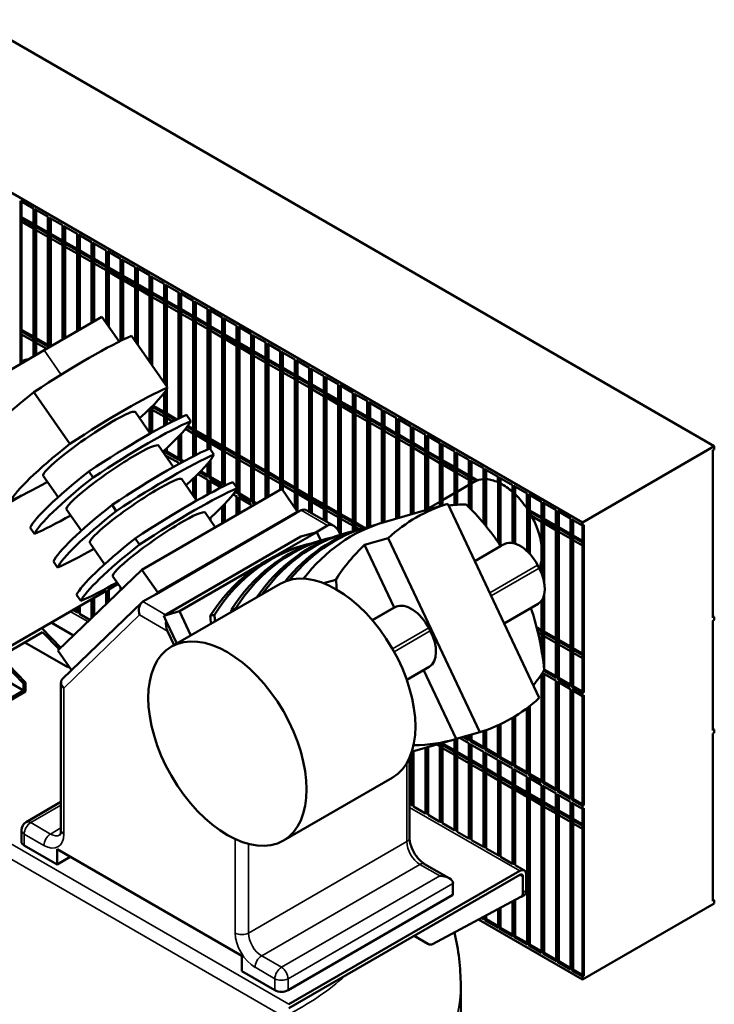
# Model space of a CAD drawing. Header units: inches. Extents: x 1 to 199, y 4 to 126.
# Tile 54 of 54: x 157 to 176, y 82 to 109. Entities that reach past the tile are written whole.
import ezdxf

# ---------------------------------------------------------------- set-up
doc = ezdxf.new("R2010")
doc.units = ezdxf.units.IN
doc.header["$LTSCALE"] = 5.882353
doc.header["$MEASUREMENT"] = 0
doc.layers.add('Visible (ANSI)', color=7, linetype='Continuous', lineweight=50)
doc.layers.add('Visible Narrow (ANSI)', color=7, linetype='Continuous', lineweight=35)

msp = doc.modelspace()

# ---------------------------------------------------------------- linework, layer by layer
at = {"layer": 'Visible (ANSI)'}
for p, q in [((155.806, 108.83), (175.605, 97.399)), ((172.072, 95.359), (152.273, 106.79)), ((157.011, 103.973), (157.365, 103.769)), ((157.011, 99.603), (157.011, 103.973)), ((157.046, 103.953), (157.046, 99.623)), ((157.362, 103.771), (157.362, 103.319)), ((157.365, 103.769), (157.365, 99.807)), ((157.4, 103.749), (157.754, 103.545)), ((157.4, 99.827), (157.4, 103.749)), ((157.435, 103.728), (157.435, 99.848)), ((157.046, 103.541), (157.362, 103.359)), ((157.362, 103.319), (157.046, 103.501)), ((157.751, 103.546), (157.751, 103.094)), ((157.754, 103.545), (157.754, 100.031)), ((157.789, 103.524), (158.142, 103.32)), ((157.789, 100.052), (157.789, 103.524)), ((157.824, 103.504), (157.824, 100.072)), ((157.046, 103.419), (157.362, 103.237)), ((157.362, 103.237), (157.362, 100.298)), ((157.435, 103.317), (157.751, 103.135)), ((157.751, 103.094), (157.435, 103.276)), ((157.435, 103.194), (157.751, 103.012)), ((158.14, 103.322), (158.14, 102.869)), ((158.142, 103.32), (158.142, 100.256)), ((158.178, 103.3), (158.531, 103.096)), ((158.178, 100.276), (158.178, 103.3)), ((158.213, 103.279), (158.213, 100.297)), ((157.751, 103.012), (157.751, 100.073)), ((157.824, 103.092), (158.14, 102.91)), ((158.14, 102.869), (157.824, 103.052)), ((157.824, 102.97), (158.14, 102.788)), ((158.529, 103.097), (158.529, 102.645)), ((158.531, 103.096), (158.531, 100.481)), ((158.567, 103.075), (158.92, 102.871)), ((158.567, 100.501), (158.567, 103.075)), ((158.602, 103.055), (158.602, 100.521)), ((158.14, 102.788), (158.14, 100.254)), ((158.213, 102.868), (158.529, 102.686)), ((158.529, 102.645), (158.213, 102.827)), ((158.213, 102.745), (158.529, 102.563)), ((158.602, 102.643), (158.917, 102.461)), ((158.917, 102.873), (158.917, 102.42)), ((158.92, 102.871), (158.92, 100.705)), ((158.956, 102.851), (159.309, 102.647)), ((158.956, 100.725), (158.956, 102.851)), ((158.991, 102.83), (158.991, 100.746)), ((159.306, 102.648), (159.306, 102.196)), ((159.309, 102.647), (159.309, 100.702)), ((158.529, 102.563), (158.529, 100.479)), ((158.917, 102.42), (158.602, 102.603)), ((158.602, 102.521), (158.917, 102.339)), ((158.991, 102.419), (159.306, 102.237)), ((159.306, 102.196), (158.991, 102.378)), ((159.345, 102.626), (159.698, 102.422)), ((159.345, 100.651), (159.345, 102.626)), ((159.38, 102.606), (159.38, 100.6)), ((159.695, 102.424), (159.695, 101.971)), ((159.698, 102.422), (159.698, 100.224)), ((159.733, 102.402), (160.087, 102.198)), ((159.733, 100.241), (159.733, 102.402)), ((159.769, 102.381), (159.769, 100.258)), ((158.917, 102.339), (158.917, 100.703)), ((158.991, 102.296), (159.306, 102.114)), ((159.306, 102.114), (159.306, 100.706)), ((159.38, 102.194), (159.695, 102.012)), ((159.695, 101.971), (159.38, 102.153)), ((160.084, 102.199), (160.084, 101.747)), ((160.087, 102.198), (160.087, 100.224)), ((160.122, 102.177), (160.476, 101.973)), ((160.122, 100.173), (160.122, 102.177)), ((160.158, 102.157), (160.158, 100.122)), ((159.38, 102.072), (159.695, 101.89)), ((159.695, 101.89), (159.695, 100.223)), ((159.769, 101.97), (160.084, 101.788)), ((160.084, 101.747), (159.769, 101.929)), ((159.769, 101.847), (160.084, 101.665)), ((160.473, 101.975), (160.473, 101.522)), ((160.476, 101.973), (160.476, 99.663)), ((160.511, 101.953), (160.865, 101.748)), ((160.511, 99.612), (160.511, 101.953)), ((160.547, 101.932), (160.547, 99.561)), ((160.084, 101.665), (160.084, 100.228)), ((160.158, 101.745), (160.473, 101.563)), ((160.473, 101.522), (160.158, 101.704)), ((160.158, 101.623), (160.473, 101.441)), ((160.862, 101.75), (160.862, 101.298)), ((160.865, 101.748), (160.865, 99.102)), ((160.9, 101.728), (161.254, 101.524)), ((160.9, 99.051), (160.9, 101.728)), ((160.935, 101.708), (160.935, 99)), ((160.473, 101.441), (160.473, 99.667)), ((160.547, 101.521), (160.862, 101.339)), ((160.862, 101.298), (160.547, 101.48)), ((160.547, 101.398), (160.862, 101.216)), ((161.251, 101.526), (161.251, 101.073)), ((161.254, 101.524), (161.254, 98.142)), ((161.289, 101.503), (161.643, 101.299)), ((161.289, 98.159), (161.289, 101.503)), ((161.324, 101.483), (161.324, 98.176)), ((160.862, 101.216), (160.862, 99.106)), ((160.935, 101.296), (161.251, 101.114)), ((161.251, 101.073), (160.935, 101.255)), ((160.935, 101.174), (161.251, 100.992)), ((161.324, 101.072), (161.64, 100.889)), ((161.64, 101.301), (161.64, 100.849)), ((161.643, 101.299), (161.643, 97.128)), ((161.678, 101.279), (162.032, 101.075)), ((161.678, 97.147), (161.678, 101.279)), ((161.713, 101.259), (161.713, 97.164)), ((162.029, 101.076), (162.029, 100.624)), ((162.032, 101.075), (162.032, 97.316)), ((162.067, 101.054), (162.42, 100.85)), ((162.067, 97.332), (162.067, 101.054)), ((157.65, 99.972), (159.196, 100.865)), ((159.655, 100.203), (159.196, 100.865)), ((161.251, 100.992), (161.251, 98.141)), ((161.64, 100.849), (161.324, 101.031)), ((161.324, 100.949), (161.64, 100.767)), ((161.713, 100.847), (162.029, 100.665)), ((162.029, 100.624), (161.713, 100.806)), ((162.102, 101.034), (162.102, 97.315)), ((162.418, 100.852), (162.418, 100.4)), ((162.42, 100.85), (162.42, 96.36)), ((162.456, 100.83), (162.809, 100.626)), ((162.456, 96.339), (162.456, 100.83)), ((162.491, 100.809), (162.491, 96.36)), ((157.046, 100.52), (157.362, 100.338)), ((161.64, 100.767), (161.64, 97.828)), ((161.713, 100.725), (162.029, 100.542)), ((162.029, 100.542), (162.029, 97.603)), ((162.102, 100.622), (162.418, 100.44)), ((162.418, 100.4), (162.102, 100.582)), ((162.806, 100.627), (162.806, 100.175)), ((162.809, 100.626), (162.809, 96.295)), ((162.845, 100.605), (163.198, 100.401)), ((162.845, 96.115), (162.845, 100.605)), ((162.88, 100.585), (162.88, 96.135)), ((157.362, 100.298), (157.046, 100.48)), ((157.046, 100.398), (157.362, 100.216)), ((157.435, 100.296), (157.751, 100.114)), ((160.954, 98.973), (159.992, 100.361)), ((162.102, 100.5), (162.418, 100.318)), ((162.418, 100.318), (162.418, 97.379)), ((162.491, 100.398), (162.806, 100.216)), ((162.806, 100.175), (162.491, 100.357)), ((162.491, 100.275), (162.806, 100.093)), ((163.195, 100.403), (163.195, 99.951)), ((163.198, 100.401), (163.198, 95.91)), ((163.234, 100.381), (163.587, 100.177)), ((163.234, 95.89), (163.234, 100.381)), ((163.269, 100.36), (163.269, 95.91)), ((157.362, 100.216), (157.362, 99.805)), ((157.751, 100.073), (157.435, 100.255)), ((157.435, 100.173), (157.717, 100.011)), ((162.806, 100.093), (162.806, 97.154)), ((162.88, 100.173), (163.195, 99.991)), ((163.195, 99.951), (162.88, 100.133)), ((162.88, 100.051), (163.195, 99.869)), ((163.584, 100.178), (163.584, 99.726)), ((163.587, 100.177), (163.587, 96.01)), ((163.622, 100.156), (163.976, 99.952)), ((163.622, 96.031), (163.622, 100.156)), ((163.658, 100.136), (163.658, 96.051)), ((156.101, 99.077), (157.65, 99.972)), ((163.195, 99.869), (163.195, 96.929)), ((163.269, 99.949), (163.584, 99.767)), ((163.584, 99.726), (163.269, 99.908)), ((163.269, 99.826), (163.584, 99.644)), ((163.973, 99.954), (163.973, 99.501)), ((163.976, 99.952), (163.976, 96.235)), ((164.011, 99.932), (164.365, 99.728)), ((164.011, 96.255), (164.011, 99.932)), ((164.047, 99.911), (164.047, 96.21)), ((164.362, 99.729), (164.362, 99.277)), ((163.584, 99.644), (163.584, 96.705)), ((163.658, 99.724), (163.973, 99.542)), ((163.973, 99.501), (163.658, 99.684)), ((163.658, 99.602), (163.973, 99.42)), ((164.047, 99.5), (164.362, 99.318)), ((164.365, 99.728), (164.365, 95.75)), ((164.4, 99.707), (164.754, 99.503)), ((164.4, 95.699), (164.4, 99.707)), ((164.436, 99.687), (164.436, 95.648)), ((164.751, 99.505), (164.751, 99.052)), ((164.754, 99.503), (164.754, 95.645)), ((164.789, 99.483), (165.143, 99.279)), ((164.789, 95.624), (164.789, 99.483)), ((163.973, 99.42), (163.973, 96.48)), ((164.362, 99.277), (164.047, 99.459)), ((164.047, 99.377), (164.362, 99.195)), ((164.436, 99.275), (164.751, 99.093)), ((164.751, 99.052), (164.436, 99.234)), ((164.825, 99.462), (164.825, 95.604)), ((165.14, 99.28), (165.14, 98.828)), ((165.143, 99.279), (165.143, 95.42)), ((165.178, 99.258), (165.532, 99.054)), ((165.178, 95.4), (165.178, 99.258)), ((165.213, 99.238), (165.213, 95.379)), ((160.935, 98.937), (160.935, 97.983)), ((164.362, 99.195), (164.362, 96.256)), ((164.436, 99.153), (164.751, 98.971)), ((164.751, 98.971), (164.751, 96.031)), ((164.825, 99.051), (165.14, 98.869)), ((165.14, 98.828), (164.825, 99.01)), ((165.529, 99.056), (165.529, 98.603)), ((165.532, 99.054), (165.532, 95.14)), ((165.567, 99.034), (165.921, 98.829)), ((165.567, 95.07), (165.567, 99.034)), ((165.602, 99.013), (165.602, 95.032)), ((158.336, 97.461), (157.374, 98.849)), ((160.862, 98.826), (160.862, 98.277)), ((160.865, 98.83), (160.865, 97.946)), ((160.9, 97.964), (160.9, 98.88)), ((164.825, 98.928), (165.14, 98.746)), ((165.14, 98.746), (165.14, 95.807)), ((165.213, 98.826), (165.529, 98.644)), ((165.529, 98.603), (165.213, 98.785)), ((165.213, 98.704), (165.529, 98.522)), ((165.918, 98.831), (165.918, 98.379)), ((165.921, 98.829), (165.921, 95.12)), ((165.956, 98.809), (166.31, 98.605)), ((165.956, 95.128), (165.956, 98.809)), ((165.991, 98.789), (165.991, 95.138)), ((160.511, 97.752), (160.511, 98.439)), ((160.547, 98.474), (160.547, 97.772)), ((160.862, 98.277), (160.547, 98.459)), ((160.563, 98.49), (160.862, 98.318)), ((165.529, 98.522), (165.529, 95.582)), ((165.602, 98.602), (165.918, 98.42)), ((165.918, 98.379), (165.602, 98.561)), ((165.602, 98.479), (165.918, 98.297)), ((166.307, 98.607), (166.307, 98.154)), ((166.31, 98.605), (166.31, 95.236)), ((166.345, 98.585), (166.698, 98.38)), ((166.345, 95.246), (166.345, 98.585)), ((166.38, 98.564), (166.38, 95.256)), ((160.491, 97.74), (160.092, 98.315)), ((160.473, 98.402), (160.473, 97.766)), ((160.476, 98.404), (160.476, 97.762)), ((160.547, 98.377), (160.862, 98.195)), ((160.862, 98.195), (160.862, 97.944)), ((160.935, 98.275), (161.206, 98.119)), ((161.167, 98.1), (160.935, 98.234)), ((160.935, 98.153), (161.091, 98.063)), ((161.576, 98.075), (161.463, 98.238)), ((165.918, 98.297), (165.918, 95.358)), ((165.991, 98.377), (166.307, 98.195)), ((166.307, 98.154), (165.991, 98.336)), ((165.991, 98.255), (166.307, 98.073)), ((166.38, 98.153), (166.696, 97.971)), ((166.696, 98.382), (166.696, 97.93)), ((166.698, 98.38), (166.698, 95.348)), ((166.734, 98.36), (167.087, 98.156)), ((166.734, 95.359), (166.734, 98.36)), ((166.769, 98.34), (166.769, 95.369)), ((167.084, 98.157), (167.084, 97.705)), ((167.087, 98.156), (167.087, 95.461)), ((161.64, 97.828), (161.479, 97.921)), ((161.5, 97.949), (161.64, 97.868)), ((166.307, 98.073), (166.307, 95.235)), ((166.696, 97.93), (166.38, 98.112)), ((166.38, 98.03), (166.696, 97.848)), ((166.769, 97.928), (167.084, 97.746)), ((167.084, 97.705), (166.769, 97.887)), ((167.123, 98.135), (167.476, 97.931)), ((167.123, 95.471), (167.123, 98.135)), ((167.158, 98.115), (167.158, 95.481)), ((167.473, 97.933), (167.473, 97.481)), ((167.476, 97.931), (167.476, 95.573)), ((167.512, 97.911), (167.865, 97.707)), ((167.512, 95.583), (167.512, 97.911)), ((167.547, 97.89), (167.547, 95.593)), ((161.251, 97.66), (161.251, 97.076)), ((161.254, 97.662), (161.254, 97.033)), ((161.289, 97.013), (161.289, 97.7)), ((161.324, 97.738), (161.324, 97.033)), ((161.434, 97.865), (161.64, 97.746)), ((161.64, 97.746), (161.64, 97.127)), ((161.713, 97.826), (162.029, 97.644)), ((162.029, 97.603), (161.713, 97.785)), ((161.713, 97.704), (162.029, 97.521)), ((166.696, 97.848), (166.696, 95.347)), ((166.769, 97.806), (167.084, 97.624)), ((167.084, 97.624), (167.084, 95.46)), ((167.158, 97.704), (167.473, 97.521)), ((167.473, 97.481), (167.158, 97.663)), ((167.862, 97.708), (167.862, 97.256)), ((167.865, 97.707), (167.865, 95.685)), ((167.9, 97.686), (168.254, 97.482)), ((167.9, 95.695), (167.9, 97.686)), ((167.936, 97.666), (167.936, 95.705)), ((161.113, 96.842), (160.715, 97.417)), ((162.029, 97.521), (162.029, 97.315)), ((162.102, 97.601), (162.418, 97.419)), ((162.418, 97.379), (162.102, 97.561)), ((162.102, 97.479), (162.418, 97.297)), ((162.491, 97.377), (162.806, 97.195)), ((167.158, 97.581), (167.473, 97.399)), ((167.473, 97.399), (167.473, 95.572)), ((167.547, 97.479), (167.862, 97.297)), ((167.862, 97.256), (167.547, 97.438)), ((167.547, 97.357), (167.862, 97.174)), ((168.251, 97.484), (168.251, 97.032)), ((168.254, 97.482), (168.254, 95.797)), ((168.289, 97.462), (168.643, 97.258)), ((168.289, 95.808), (168.289, 97.462)), ((168.325, 97.441), (168.325, 95.818)), ((175.605, 97.399), (172.072, 95.359)), ((175.605, 97.399), (175.605, 97.317)), ((160.865, 97.258), (160.844, 97.269)), ((160.865, 97.288), (160.865, 97.258)), ((160.9, 97.237), (160.9, 97.32)), ((160.9, 97.237), (160.935, 97.258)), ((161.254, 97.033), (160.9, 97.237)), ((160.9, 97.149), (160.9, 97.156)), ((160.9, 97.156), (161.254, 96.952)), ((160.935, 97.352), (160.935, 97.258)), ((160.935, 97.258), (161.254, 97.074)), ((160.935, 97.135), (160.935, 97.098)), ((162.199, 97.177), (162.085, 97.34)), ((162.418, 97.297), (162.418, 96.402)), ((162.806, 97.154), (162.491, 97.336)), ((162.491, 97.254), (162.806, 97.072)), ((162.88, 97.152), (163.195, 96.97)), ((163.195, 96.929), (162.88, 97.112)), ((167.862, 97.174), (167.862, 95.688)), ((167.936, 97.254), (168.251, 97.072)), ((168.251, 97.032), (167.936, 97.214)), ((167.936, 97.132), (168.251, 96.95)), ((168.64, 97.259), (168.64, 96.807)), ((168.643, 97.258), (168.643, 95.827)), ((168.678, 97.237), (169.032, 97.033)), ((168.678, 95.83), (168.678, 97.237)), ((168.714, 97.217), (168.714, 95.832)), ((175.57, 97.297), (175.605, 97.317)), ((175.57, 92.806), (175.57, 97.297)), ((161.251, 96.953), (161.251, 96.919)), ((161.254, 96.952), (161.254, 96.921)), ((161.289, 97.013), (161.324, 97.033)), ((161.353, 96.976), (161.289, 97.013)), ((161.324, 97.033), (161.39, 96.995)), ((162.029, 96.933), (162.029, 96.627)), ((162.032, 96.936), (162.032, 96.584)), ((162.067, 96.564), (162.067, 96.979)), ((162.102, 97.024), (162.102, 96.584)), ((162.806, 97.072), (162.806, 96.299)), ((162.88, 97.03), (163.195, 96.848)), ((163.195, 96.848), (163.195, 95.953)), ((163.269, 96.928), (163.584, 96.746)), ((163.584, 96.705), (163.269, 96.887)), ((168.251, 96.95), (168.251, 95.913)), ((168.325, 97.03), (168.64, 96.848)), ((168.64, 96.807), (168.325, 96.989)), ((168.325, 96.907), (168.64, 96.725)), ((169.029, 97.035), (169.029, 96.582)), ((169.032, 97.033), (169.032, 95.765)), ((169.067, 97.013), (169.421, 96.809)), ((169.067, 95.73), (169.067, 97.013)), ((169.103, 96.992), (169.103, 95.694)), ((158.022, 96.035), (157.626, 96.607)), ((158.958, 96.563), (158.845, 96.726)), ((161.678, 96.027), (161.678, 96.567)), ((161.713, 96.601), (161.713, 95.976)), ((161.768, 96.655), (162.032, 96.502)), ((162.032, 96.584), (161.82, 96.706)), ((161.845, 96.732), (162.032, 96.625)), ((162.067, 96.564), (162.102, 96.584)), ((162.42, 96.36), (162.067, 96.564)), ((162.102, 96.584), (162.42, 96.4)), ((163.269, 96.805), (163.584, 96.623)), ((163.584, 96.623), (163.584, 96.009)), ((163.658, 96.703), (163.973, 96.521)), ((163.973, 96.48), (163.658, 96.662)), ((163.658, 96.581), (163.973, 96.399)), ((168.64, 96.725), (168.64, 96.137)), ((168.714, 96.805), (169.029, 96.623)), ((169.029, 96.582), (168.714, 96.765)), ((168.714, 96.683), (169.029, 96.501)), ((169.103, 96.581), (169.264, 96.487)), ((169.418, 96.81), (169.418, 96.517)), ((169.421, 96.809), (169.421, 95.342)), ((169.456, 96.788), (169.81, 96.584)), ((169.456, 95.299), (169.456, 96.788)), ((169.491, 96.768), (169.491, 95.256)), ((169.807, 96.586), (169.807, 96.436)), ((169.81, 96.584), (169.81, 94.83)), ((169.845, 96.564), (170.199, 96.36)), ((169.845, 94.778), (169.845, 96.564)), ((161.735, 95.944), (161.337, 96.519)), ((161.64, 96.531), (161.64, 96.082)), ((161.643, 96.534), (161.643, 96.078)), ((162.029, 96.504), (162.029, 96.106)), ((162.032, 96.502), (162.032, 96.108)), ((162.067, 96.127), (162.067, 96.482)), ((162.067, 96.482), (162.392, 96.294)), ((162.102, 96.462), (162.102, 96.146)), ((162.456, 96.339), (162.491, 96.36)), ((162.469, 96.332), (162.456, 96.339)), ((162.491, 96.36), (162.507, 96.35)), ((162.821, 96.278), (162.708, 96.442)), ((163.973, 96.399), (163.973, 96.233)), ((164.047, 96.479), (164.362, 96.297)), ((164.362, 96.256), (164.047, 96.438)), ((164.047, 96.356), (164.362, 96.174)), ((168.714, 96.179), (169.032, 96.363)), ((169.029, 96.501), (169.029, 96.362)), ((169.223, 96.471), (169.103, 96.54)), ((169.103, 96.458), (169.15, 96.431)), ((169.103, 96.404), (169.179, 96.448)), ((169.88, 96.543), (169.88, 94.735)), ((170.196, 96.361), (170.196, 96.181)), ((170.199, 96.36), (170.199, 94.805)), ((170.234, 96.339), (170.588, 96.135)), ((170.234, 94.798), (170.234, 96.339)), ((170.269, 96.319), (170.269, 94.788)), ((157.044, 96.079), (154.962, 94.877)), ((160.266, 94.093), (164.014, 96.257)), ((162.712, 96.11), (162.809, 96.053)), ((162.809, 96.135), (162.754, 96.167)), ((162.774, 96.196), (162.809, 96.176)), ((162.806, 96.25), (162.806, 96.177)), ((162.806, 96.055), (162.806, 95.56)), ((162.809, 96.256), (162.809, 96.135)), ((162.809, 96.053), (162.809, 95.561)), ((162.845, 96.115), (162.88, 96.135)), ((163.198, 95.91), (162.845, 96.115)), ((162.88, 96.135), (163.198, 95.951)), ((164.438, 95.644), (164.014, 96.257)), ((164.362, 96.174), (164.362, 95.754)), ((164.436, 96.254), (164.751, 96.072)), ((164.751, 96.031), (164.436, 96.213)), ((164.436, 96.132), (164.751, 95.95)), ((168.325, 95.955), (168.643, 96.139)), ((170.585, 96.137), (170.585, 95.733)), ((170.588, 96.135), (170.588, 94.59)), ((170.623, 96.115), (170.976, 95.91)), ((170.623, 94.556), (170.623, 96.115)), ((170.658, 96.094), (170.658, 94.518)), ((159.58, 95.665), (159.467, 95.828)), ((162.418, 95.784), (162.418, 95.335)), ((162.42, 95.787), (162.42, 95.337)), ((162.456, 95.357), (162.456, 95.822)), ((162.491, 95.859), (162.491, 95.377)), ((162.845, 95.582), (162.845, 96.033)), ((162.845, 96.033), (163.198, 95.829)), ((162.88, 96.013), (162.88, 95.602)), ((163.195, 95.83), (163.195, 95.784)), ((163.198, 95.829), (163.198, 95.786)), ((163.234, 95.89), (163.269, 95.91)), ((163.306, 95.848), (163.234, 95.89)), ((163.234, 95.806), (163.234, 95.808)), ((163.234, 95.808), (163.236, 95.807)), ((163.269, 95.91), (163.342, 95.869)), ((164.751, 95.95), (164.751, 95.646)), ((164.825, 96.03), (165.14, 95.848)), ((165.14, 95.807), (164.825, 95.989)), ((164.825, 95.907), (165.14, 95.725)), ((165.213, 95.805), (165.529, 95.623)), ((167.825, 95.673), (168.461, 95.857)), ((167.936, 95.73), (168.254, 95.914)), ((170.916, 90.659), (168.461, 95.857)), ((170.974, 95.912), (170.974, 95.46)), ((170.976, 95.91), (170.976, 93.997)), ((171.012, 95.89), (171.365, 95.686)), ((171.012, 93.898), (171.012, 95.89)), ((171.047, 95.87), (171.047, 93.757)), ((158.645, 95.137), (158.249, 95.709)), ((164.396, 95.604), (160.648, 93.44)), ((160.691, 93.481), (164.438, 95.644)), ((162.232, 95.228), (161.959, 95.621)), ((164.537, 95.685), (164.396, 95.604)), ((164.438, 95.644), (164.396, 95.604)), ((164.4, 95.606), (164.4, 95.608)), ((164.436, 95.642), (164.436, 95.627)), ((165.408, 95.267), (164.688, 95.683)), ((165.14, 95.725), (165.14, 95.422)), ((165.529, 95.582), (165.213, 95.764)), ((165.213, 95.683), (165.529, 95.501)), ((165.602, 95.581), (165.918, 95.399)), ((165.918, 95.358), (165.602, 95.54)), ((166.762, 95.367), (167.865, 95.685)), ((167.85, 95.681), (167.865, 95.69)), ((170.658, 95.683), (170.974, 95.501)), ((170.974, 95.46), (170.658, 95.642)), ((170.707, 95.532), (170.974, 95.378)), ((171.362, 95.688), (171.362, 95.235)), ((171.365, 95.686), (171.365, 91.195)), ((171.401, 95.666), (171.754, 95.461)), ((171.401, 91.175), (171.401, 95.666)), ((171.436, 95.645), (171.436, 91.195)), ((162.102, 95.485), (162.102, 95.414)), ((165.244, 95.277), (164.926, 95.093)), ((165.529, 95.501), (165.529, 95.144)), ((165.602, 95.458), (165.918, 95.276)), ((165.918, 95.276), (165.918, 95.119)), ((165.991, 95.356), (166.236, 95.215)), ((166.189, 95.201), (165.991, 95.315)), ((170.974, 95.378), (170.974, 94.759)), ((171.047, 95.458), (171.362, 95.276)), ((171.362, 95.235), (171.047, 95.417)), ((171.047, 95.336), (171.362, 95.154)), ((171.751, 95.463), (171.751, 95.011)), ((171.754, 95.461), (171.754, 90.971)), ((171.79, 95.441), (172.072, 95.278)), ((171.79, 90.95), (171.79, 95.441)), ((171.825, 95.421), (171.825, 90.971)), ((172.072, 95.278), (172.072, 95.359)), ((172.072, 95.278), (172.108, 95.298)), ((172.072, 90.828), (172.072, 95.278)), ((172.108, 95.298), (172.108, 90.807)), ((157.387, 95.051), (157.274, 95.215)), ((164.955, 95.101), (163.828, 94.451)), ((164.53, 94.979), (164.955, 95.101)), ((165.061, 94.876), (164.955, 95.101)), ((165.587, 95.027), (165.554, 95.098)), ((165.631, 95.04), (165.744, 95.073)), ((165.991, 95.234), (166.096, 95.173)), ((166.197, 95.204), (166.31, 95.236)), ((171.362, 95.154), (171.362, 92.214)), ((171.436, 95.234), (171.751, 95.052)), ((171.751, 95.011), (171.436, 95.193)), ((171.436, 95.111), (171.751, 94.929)), ((171.825, 95.009), (172.072, 94.866)), ((159.267, 94.239), (158.871, 94.811)), ((160.202, 94.767), (160.089, 94.93)), ((164.53, 94.979), (160.853, 92.856)), ((164.5, 94.714), (164.613, 94.746)), ((165.065, 94.877), (165.178, 94.91)), ((166.234, 94.755), (166.87, 94.938)), ((167.026, 93.078), (166.234, 94.755)), ((166.87, 94.938), (169.325, 89.741)), ((169.185, 94.324), (169.88, 94.726)), ((169.876, 94.732), (169.997, 94.785)), ((171.751, 94.929), (171.751, 91.99)), ((172.072, 94.825), (171.825, 94.968)), ((171.825, 94.887), (172.072, 94.744)), ((158.009, 94.153), (157.896, 94.316)), ((163.414, 94.212), (161.278, 92.979)), ((170.87, 94.215), (170.911, 94.137)), ((170.974, 94.333), (170.974, 94.004)), ((158.018, 91.929), (160.266, 94.093)), ((160.691, 93.481), (160.266, 94.093)), ((159.632, 93.712), (159.38, 93.566)), ((159.727, 93.574), (159.493, 93.912)), ((163.976, 93.714), (161.059, 92.03)), ((165.136, 93.73), (165.464, 93.825)), ((159.309, 93.525), (153.86, 90.379)), ((158.631, 93.255), (158.518, 93.418)), ((159.309, 93.526), (159.309, 93.172)), ((159.345, 93.206), (159.345, 93.548)), ((159.38, 93.568), (159.38, 93.24)), ((159.698, 93.617), (159.698, 93.546)), ((160.648, 93.44), (160.295, 93.236)), ((160.648, 93.44), (160.691, 93.481)), ((171.047, 93.418), (171.047, 91.432)), ((160.262, 93.211), (158.142, 91.171)), ((158.92, 93.301), (158.92, 92.798)), ((158.956, 92.832), (158.956, 93.321)), ((158.991, 93.342), (158.991, 92.866)), ((169.975, 92.652), (170.884, 93.177)), ((170.974, 93.257), (170.974, 92.439)), ((170.976, 93.261), (170.976, 91.948)), ((171.012, 91.723), (171.012, 93.319)), ((158.422, 93.013), (158.531, 92.95)), ((158.531, 93.076), (158.531, 92.942)), ((158.567, 92.921), (158.567, 93.097)), ((158.6, 92.91), (158.874, 92.753)), ((158.602, 93.117), (158.602, 92.91)), ((160.853, 92.856), (161.278, 92.979)), ((161.278, 92.979), (161.583, 92.332)), ((162.098, 92.853), (162.211, 92.886)), ((162.664, 93.016), (162.777, 93.049)), ((166.441, 92.74), (167.026, 93.078)), ((167.026, 93.078), (167.08, 93.101)), ((157.836, 92.675), (158.434, 92.33)), ((160.922, 92.71), (160.853, 92.856)), ((161.204, 92.114), (160.922, 92.71)), ((175.57, 92.847), (175.605, 92.827)), ((175.605, 92.827), (175.57, 92.806)), ((175.57, 92.725), (175.605, 92.745)), ((175.57, 89.785), (175.57, 92.725)), ((175.605, 92.827), (175.605, 92.745)), ((156.476, 91.766), (157.607, 92.42)), ((158.094, 92.002), (157.584, 92.529)), ((157.607, 92.42), (158.051, 91.961)), ((161.133, 92.073), (160.958, 92.445)), ((167.954, 92.531), (167.995, 92.453)), ((170.845, 92.554), (170.974, 92.48)), ((170.974, 92.439), (170.857, 92.506)), ((170.881, 92.411), (170.974, 92.357)), ((170.974, 92.357), (170.974, 91.964)), ((171.047, 92.437), (171.362, 92.255)), ((171.362, 92.214), (171.047, 92.396)), ((157.13, 92.144), (158.281, 91.479)), ((171.047, 92.315), (171.362, 92.133)), ((171.362, 92.133), (171.362, 91.238)), ((171.436, 92.213), (171.751, 92.031)), ((171.751, 91.99), (171.436, 92.172)), ((171.436, 92.09), (171.751, 91.908)), ((156.346, 91.815), (157.097, 91.039)), ((158.383, 91.403), (158.018, 91.929)), ((171.751, 91.908), (171.751, 91.013)), ((171.825, 91.988), (172.072, 91.845)), ((172.072, 91.804), (171.825, 91.947)), ((171.825, 91.866), (172.072, 91.723)), ((155.892, 91.552), (157.097, 90.857)), ((157.15, 91.07), (156.476, 91.766)), ((158.281, 91.549), (158.281, 91.479)), ((158.281, 91.479), (158.316, 91.499)), ((167.363, 91.145), (167.967, 91.493)), ((168.689, 89.557), (167.816, 91.406)), ((170.974, 91.289), (170.974, 88.441)), ((170.976, 91.294), (170.976, 88.399)), ((171.012, 88.378), (171.012, 91.318)), ((171.012, 91.318), (171.365, 91.114)), ((171.365, 91.195), (171.036, 91.385)), ((171.047, 91.297), (171.047, 88.399)), ((171.048, 91.419), (171.365, 91.236)), ((157.097, 91.039), (157.15, 91.07)), ((157.097, 91.039), (157.097, 90.857)), ((157.15, 90.826), (157.15, 91.07)), ((158.1, 91.072), (158.1, 87.112)), ((171.362, 91.115), (171.362, 88.217)), ((171.365, 91.114), (171.365, 88.174)), ((171.401, 91.175), (171.436, 91.195)), ((171.754, 90.971), (171.401, 91.175)), ((171.401, 88.154), (171.401, 91.093)), ((171.401, 91.093), (171.754, 90.889)), ((171.436, 91.195), (171.754, 91.012)), ((171.436, 91.073), (171.436, 88.174)), ((157.097, 90.857), (156.39, 90.449)), ((156.39, 90.387), (157.15, 90.826)), ((171.751, 90.891), (171.751, 87.992)), ((171.754, 90.889), (171.754, 87.95)), ((171.79, 90.95), (171.825, 90.971)), ((172.072, 90.787), (171.79, 90.95)), ((171.79, 87.929), (171.79, 90.869)), ((171.79, 90.869), (172.072, 90.705)), ((171.825, 90.971), (172.072, 90.828)), ((171.825, 90.848), (171.825, 87.95)), ((172.072, 90.828), (172.108, 90.807)), ((172.108, 90.807), (172.072, 90.787)), ((172.072, 90.705), (172.072, 90.787)), ((172.072, 90.705), (172.108, 90.726)), ((172.072, 87.807), (172.072, 90.705)), ((172.108, 90.726), (172.108, 87.786)), ((170.585, 90.382), (170.585, 88.666)), ((170.588, 90.384), (170.588, 88.623)), ((170.623, 88.603), (170.623, 90.411)), ((170.658, 90.439), (170.658, 88.623)), ((170.196, 90.122), (170.196, 88.89)), ((170.199, 90.124), (170.199, 88.848)), ((170.234, 88.827), (170.234, 90.145)), ((170.269, 90.166), (170.269, 88.848)), ((168.689, 89.557), (169.325, 89.741)), ((169.418, 89.77), (169.418, 89.339)), ((169.421, 89.771), (169.421, 89.297)), ((169.456, 89.276), (169.456, 89.783)), ((169.491, 89.795), (169.491, 89.297)), ((169.807, 89.921), (169.807, 89.115)), ((169.81, 89.922), (169.81, 89.072)), ((169.845, 89.052), (169.845, 89.938)), ((169.88, 89.955), (169.88, 89.072)), ((175.57, 89.826), (175.605, 89.806)), ((175.605, 89.806), (175.57, 89.785)), ((175.57, 89.703), (175.605, 89.724)), ((175.57, 85.213), (175.57, 89.703)), ((175.605, 89.806), (175.605, 89.724)), ((167.545, 89.227), (168.648, 89.545)), ((168.289, 87.308), (168.289, 89.441)), ((168.325, 89.452), (168.325, 87.296)), ((168.64, 89.543), (168.64, 89.214)), ((168.643, 89.544), (168.643, 87.104)), ((168.678, 87.083), (168.678, 89.554)), ((168.714, 89.564), (168.714, 87.072)), ((168.782, 89.584), (169.032, 89.44)), ((169.032, 89.521), (168.876, 89.611)), ((168.924, 89.625), (169.032, 89.562)), ((169.029, 89.655), (169.029, 89.564)), ((169.029, 89.441), (169.029, 88.989)), ((169.032, 89.656), (169.032, 89.521)), ((169.032, 89.44), (169.032, 86.879)), ((169.067, 89.501), (169.067, 89.666)), ((169.067, 89.501), (169.103, 89.521)), ((169.421, 89.297), (169.067, 89.501)), ((169.103, 89.676), (169.103, 89.521)), ((169.103, 89.521), (169.421, 89.338)), ((167.512, 87.757), (167.512, 89.217)), ((167.546, 89.387), (167.559, 89.39)), ((167.547, 89.227), (167.547, 87.745)), ((167.865, 89.319), (167.865, 87.553)), ((167.9, 87.533), (167.9, 89.329)), ((167.936, 89.339), (167.936, 87.521)), ((168.254, 89.355), (168.166, 89.406)), ((168.254, 89.431), (168.254, 87.328)), ((168.325, 89.436), (168.64, 89.254)), ((168.64, 89.214), (168.325, 89.396)), ((168.643, 89.13), (168.325, 89.314)), ((168.714, 89.212), (169.029, 89.03)), ((169.067, 86.859), (169.067, 89.419)), ((169.067, 89.419), (169.421, 89.215)), ((169.103, 89.399), (169.103, 86.847)), ((169.418, 89.217), (169.418, 88.765)), ((169.421, 89.215), (169.421, 86.655)), ((169.456, 89.276), (169.491, 89.297)), ((169.81, 89.072), (169.456, 89.276)), ((169.456, 86.634), (169.456, 89.195)), ((169.456, 89.195), (169.81, 88.991)), ((169.491, 89.297), (169.81, 89.113)), ((167.439, 86.908), (167.439, 89.055)), ((167.476, 89.146), (167.476, 87.777)), ((169.029, 88.989), (168.714, 89.171)), ((169.032, 88.906), (168.714, 89.089)), ((169.103, 88.987), (169.418, 88.805)), ((169.418, 88.765), (169.103, 88.947)), ((169.491, 89.174), (169.491, 86.622)), ((169.807, 88.992), (169.807, 88.54)), ((169.81, 88.991), (169.81, 86.43)), ((169.845, 89.052), (169.88, 89.072)), ((170.199, 88.848), (169.845, 89.052)), ((169.845, 86.41), (169.845, 88.97)), ((169.845, 88.97), (170.199, 88.766)), ((169.88, 89.072), (170.199, 88.889)), ((169.88, 88.95), (169.88, 86.398)), ((169.421, 88.681), (169.103, 88.865)), ((169.491, 88.763), (169.807, 88.581)), ((169.807, 88.54), (169.491, 88.722)), ((170.196, 88.768), (170.196, 88.315)), ((170.199, 88.766), (170.199, 86.206)), ((170.234, 88.827), (170.269, 88.848)), ((170.588, 88.623), (170.234, 88.827)), ((170.234, 86.185), (170.234, 88.746)), ((170.234, 88.746), (170.588, 88.542)), ((170.269, 88.848), (170.588, 88.664)), ((170.269, 88.725), (170.269, 86.173)), ((166.976, 88.518), (164.059, 86.834)), ((169.81, 88.457), (169.491, 88.64)), ((169.88, 88.538), (170.196, 88.356)), ((170.196, 88.315), (169.88, 88.498)), ((170.199, 88.232), (169.88, 88.416)), ((170.585, 88.543), (170.585, 88.091)), ((170.588, 88.542), (170.588, 84.051)), ((170.623, 88.603), (170.658, 88.623)), ((170.976, 88.399), (170.623, 88.603)), ((170.623, 84.03), (170.623, 88.521)), ((170.623, 88.521), (170.976, 88.317)), ((170.658, 88.623), (170.976, 88.44)), ((170.658, 88.501), (170.658, 84.051)), ((171.012, 88.378), (171.047, 88.399)), ((171.047, 88.399), (171.365, 88.215)), ((170.269, 88.314), (170.585, 88.132)), ((170.585, 88.091), (170.269, 88.273)), ((170.588, 88.008), (170.269, 88.191)), ((170.974, 88.319), (170.974, 87.866)), ((170.976, 88.317), (170.976, 83.826)), ((171.365, 88.174), (171.012, 88.378)), ((171.012, 83.806), (171.012, 88.297)), ((171.012, 88.297), (171.365, 88.093)), ((171.047, 88.276), (171.047, 83.826)), ((171.401, 88.154), (171.436, 88.174)), ((171.754, 87.95), (171.401, 88.154)), ((171.436, 88.174), (171.754, 87.99)), ((157.165, 87.329), (158.1, 87.869)), ((170.658, 88.089), (170.974, 87.907)), ((170.974, 87.866), (170.658, 88.048)), ((170.976, 87.783), (170.658, 87.967)), ((171.047, 87.865), (171.362, 87.683)), ((171.362, 88.094), (171.362, 87.642)), ((171.365, 88.093), (171.365, 83.602)), ((171.401, 83.581), (171.401, 88.072)), ((171.401, 88.072), (171.754, 87.868)), ((171.436, 88.052), (171.436, 83.602)), ((171.751, 87.87), (171.751, 87.417)), ((171.754, 87.868), (171.754, 83.377)), ((171.79, 87.929), (171.825, 87.95)), ((172.072, 87.766), (171.79, 87.929)), ((171.825, 87.95), (172.072, 87.807)), ((167.439, 87.807), (167.476, 87.786)), ((167.545, 87.746), (167.865, 87.561)), ((171.362, 87.642), (171.047, 87.824)), ((171.365, 87.559), (171.047, 87.742)), ((171.436, 87.64), (171.751, 87.458)), ((171.751, 87.417), (171.436, 87.599)), ((171.79, 83.357), (171.79, 87.848)), ((171.79, 87.848), (172.072, 87.684)), ((171.825, 87.827), (171.825, 83.377)), ((172.072, 87.807), (172.108, 87.786)), ((172.108, 87.786), (172.072, 87.766)), ((172.072, 87.684), (172.072, 87.766)), ((172.072, 87.684), (172.108, 87.705)), ((172.072, 83.234), (172.072, 87.684)), ((172.108, 87.705), (172.108, 83.214)), ((167.934, 87.522), (168.254, 87.337)), ((171.754, 87.334), (171.436, 87.518)), ((171.825, 87.416), (172.072, 87.273)), ((172.072, 87.232), (171.825, 87.375)), ((157.04, 87.112), (157.04, 86.806)), ((168.323, 87.297), (168.643, 87.112)), ((168.712, 87.072), (169.032, 86.888)), ((172.072, 87.15), (171.825, 87.293)), ((169.101, 86.848), (169.421, 86.663)), ((157.113, 86.704), (157.997, 86.193)), ((157.997, 86.602), (162.946, 83.744)), ((157.997, 86.193), (157.997, 86.602)), ((169.49, 86.623), (169.81, 86.439)), ((157.997, 86.193), (158.35, 86.398)), ((169.879, 86.399), (170.199, 86.214)), ((170.39, 86.019), (164.203, 82.447)), ((168.5, 85.827), (167.844, 86.206)), ((170.268, 86.174), (170.515, 86.031)), ((164.203, 82.345), (170.39, 85.917)), ((170.479, 85.866), (170.479, 85.442)), ((170.567, 85.917), (170.567, 85.493)), ((168.603, 85.377), (168.603, 85.683)), ((164.184, 82.825), (168.603, 85.377)), ((170.425, 85.327), (168.055, 84.056)), ((170.234, 84.255), (170.234, 85.224)), ((170.269, 85.243), (170.269, 84.275)), ((170.515, 85.379), (170.427, 85.328)), ((175.57, 85.254), (175.605, 85.233)), ((175.605, 85.233), (175.57, 85.213)), ((175.605, 85.233), (175.605, 85.152)), ((169.81, 84.997), (169.81, 84.5)), ((169.845, 84.48), (169.845, 85.016)), ((169.88, 85.035), (169.88, 84.5)), ((170.199, 85.206), (170.199, 84.275)), ((175.605, 85.152), (172.072, 83.112)), ((169.29, 84.718), (172.072, 83.112)), ((169.421, 84.724), (169.363, 84.758)), ((169.4, 84.777), (169.421, 84.765)), ((169.421, 84.789), (169.421, 84.724)), ((169.456, 84.704), (169.456, 84.807)), ((169.456, 84.704), (169.491, 84.724)), ((169.81, 84.5), (169.456, 84.704)), ((169.491, 84.826), (169.491, 84.724)), ((169.491, 84.724), (169.81, 84.541)), ((169.845, 84.48), (169.88, 84.5)), ((170.199, 84.275), (169.845, 84.48)), ((169.88, 84.5), (170.199, 84.316)), ((167.932, 84.07), (167.562, 84.284)), ((170.234, 84.255), (170.269, 84.275)), ((170.588, 84.051), (170.234, 84.255)), ((170.269, 84.275), (170.588, 84.092)), ((170.623, 84.03), (170.658, 84.051)), ((170.976, 83.826), (170.623, 84.03)), ((170.658, 84.051), (170.976, 83.867)), ((162.946, 83.336), (162.946, 83.744)), ((171.012, 83.806), (171.047, 83.826)), ((171.365, 83.602), (171.012, 83.806)), ((171.047, 83.826), (171.365, 83.643)), ((171.401, 83.581), (171.436, 83.602)), ((171.754, 83.377), (171.401, 83.581)), ((171.436, 83.602), (171.754, 83.418)), ((171.79, 83.357), (171.825, 83.377)), ((171.825, 83.377), (172.072, 83.234)), ((163.83, 82.825), (162.946, 83.336)), ((172.072, 83.194), (171.79, 83.357)), ((172.072, 83.234), (172.108, 83.214)), ((172.108, 83.214), (172.072, 83.194)), ((172.072, 83.112), (172.072, 83.194)), ((168.811, 82.946), (168.811, 64.127))]:
    msp.add_line(p, q, dxfattribs=at)
msp.add_arc((157.29, 87.112), 0.25, 120, 180, dxfattribs=at)
for centre, major_axis, ratio, start_param, end_param in [((156.943, 97.931), (3.699, 2.563), 0.11547, 0.526516, 1.374578), ((157.905, 96.543), (-3.699, -2.563), 0.11547, 3.668108, 4.516171), ((157.268, 96.543), (3.699, 2.563), 0.11547, 5.545757, 6.086967), ((159.489, 99.768), (3.699, 2.563), 0.11547, 2.097312, 2.354843), ((158.859, 97.461), (-1.233, -0.854), 0.11547, 3.141593, 6.283185), ((158.414, 95.808), (3.699, 2.563), 0.11547, 0.526516, 1.374578), ((158.527, 95.644), (-3.699, -2.563), 0.11547, 3.668108, 4.516171), ((157.891, 95.644), (3.699, 2.563), 0.11547, 5.545757, 6.086967), ((160.45, 98.38), (-3.699, -2.563), 0.11547, 5.238905, 6.086967), ((159.482, 96.563), (1.233, 0.854), 0.11547, 0, 3.141593), ((159.036, 94.91), (3.699, 2.563), 0.11547, 0.526516, 1.374578), ((159.149, 94.746), (-3.699, -2.563), 0.11547, 3.668108, 4.516171), ((158.513, 94.746), (3.699, 2.563), 0.11547, 5.545757, 6.086967), ((160.959, 97.645), (-3.699, -2.563), 0.11547, 5.238905, 6.086967), ((161.073, 97.482), (-3.699, -2.563), 0.11547, 5.238905, 6.086967), ((160.104, 95.665), (1.233, 0.854), 0.11547, 0, 3.141593), ((159.814, 98.38), (3.699, 2.563), 0.11547, 3.668108, 4.038599), ((159.658, 94.011), (3.699, 2.563), 0.11547, 0.526516, 1.374578), ((169.929, 95.149), (-0.75, 1.299), 0.57735, 5.997542, 6.283185), ((169.929, 95.149), (-0.75, 1.299), 0.57735, 5.61057, 5.923032), ((169.929, 95.149), (0.75, -1.299), 0.57735, 2.099254, 2.402087), ((159.771, 93.848), (-3.699, -2.563), 0.11547, 3.668108, 4.516171), ((159.135, 93.848), (3.699, 2.563), 0.11547, 5.545757, 6.086967), ((169.929, 95.149), (0.75, -1.299), 0.57735, 1.686445, 2.029631), ((161.582, 96.747), (-3.699, -2.563), 0.11547, 5.238905, 6.086967), ((170.166, 90.104), (-1.664, 5.765), 0.80829, 0.008779, 0.386012), ((169.53, 89.921), (-1.664, 5.765), 0.80829, 6.05655, 6.153343), ((166.135, 91.39), (-1.664, 5.765), 0.80829, 5.081669, 5.333816), ((160.436, 97.482), (3.699, 2.563), 0.11547, 3.668108, 4.038599), ((161.695, 96.583), (-3.699, -2.563), 0.11547, 5.238905, 6.086967), ((160.726, 94.767), (1.233, 0.854), 0.11547, 0, 3.141593), ((164.626, 95.43), (0.033, -0.274), 0.711531, 2.650196, 3.435594), ((169.53, 89.921), (-1.664, 5.765), 0.80829, 6.274406, 6.291964), ((169.929, 95.149), (0.75, -1.299), 0.57735, 0.943953, 1.598214), ((167.974, 89.472), (-1.664, 5.765), 0.80829, 6.234604, 6.800747), ((168.426, 89.602), (-1.664, 5.765), 0.80829, 0, 0.540635), ((165.377, 94.996), (-0.115, 0.289), 0.652044, 4.8065, 6.377296), ((167.295, 89.276), (-1.664, 5.765), 0.80829, 0, 0.583102), ((167.408, 89.308), (-1.664, 5.765), 0.80829, 6.234604, 6.853426), ((167.861, 89.439), (-1.664, 5.765), 0.80829, 0, 0.51927), ((162.204, 95.849), (-3.699, -2.563), 0.11547, 5.238905, 6.086967), ((162.317, 95.685), (-3.699, -2.563), 0.11547, 5.238905, 6.086967), ((166.277, 88.982), (-1.664, 5.765), 0.80829, 6.234604, 6.904612), ((166.729, 89.112), (-1.664, 5.765), 0.80829, 0, 0.621427), ((166.843, 89.145), (-1.664, 5.765), 0.80829, 6.234604, 6.904612), ((169.53, 89.921), (-1.664, 5.765), 0.80829, 0.386012, 0.621427), ((170.405, 94.013), (-0.438, 0.758), 0.57735, 4.646599, 6.217396), ((161.058, 96.583), (3.699, 2.563), 0.11547, 3.668108, 4.038599), ((166.164, 88.949), (-1.664, 5.765), 0.80829, 0, 0.621427), ((165.476, 91.116), (-1.5, 2.598), 0.57735, 3.141593, 6.283185), ((169.929, 95.149), (0.75, -1.299), 0.57735, 0.408906, 0.626843), ((170.446, 93.935), (0.438, -0.758), 0.57735, 0, 1.505007), ((161.681, 95.685), (3.699, 2.563), 0.11547, 3.668108, 4.038599), ((170.378, 93.84), (1.664, -5.765), 0.80829, 4.485754, 4.531452), ((160.383, 92.981), (-0.033, 0.274), 0.711531, 0.294001, 1.864798), ((167.488, 92.329), (-0.438, 0.758), 0.57735, 4.646599, 6.217396), ((167.125, 92.901), (1.664, -5.765), 0.80829, 4.485754, 4.516011), ((167.578, 93.032), (-1.664, 5.765), 0.80829, 1.344161, 1.353702), ((167.691, 93.064), (1.664, -5.765), 0.80829, 4.485754, 4.490086), ((166.135, 91.39), (-1.664, 5.765), 0.80829, 4.485754, 4.770139), ((161.134, 92.547), (-0.115, 0.289), 0.652044, 0.737612, 1.664907), ((167.012, 92.868), (-1.664, 5.765), 0.80829, 1.344161, 1.37957), ((167.529, 92.251), (0.438, -0.758), 0.57735, 0, 1.505007), ((166.984, 95.31), (-1.664, 5.765), 0.80829, 3.666226, 3.763019), ((158.35, 91.024), (0.239, -0.102), 0.711531, 2.847591, 4.220992), ((167.62, 95.493), (1.664, -5.765), 0.80829, 0.008779, 0.386012), ((166.984, 95.31), (1.664, -5.765), 0.80829, 6.05655, 6.291964), ((165.881, 94.991), (1.664, -5.765), 0.80829, 6.273503, 6.283185), ((170.378, 93.84), (1.664, -5.765), 0.80829, 5.331441, 5.333816), ((157.29, 86.806), (-0.25, 0), 0.57735, 0, 0.785398), ((170.39, 85.815), (0.125, 0.217), 0.57735, 5.497787, 7.068583), ((168.25, 85.683), (0.354, 0), 0.57735, 0, 1.570796), ((170.39, 85.815), (0.063, 0.108), 0.57735, 5.497787, 7.068583), ((170.39, 85.595), (0.125, -0.217), 0.57735, 0, 0.785398), ((170.302, 85.544), (0.125, -0.217), 0.57735, 6.265005, 7.068583), ((167.932, 84.274), (0.125, -0.217), 0.57735, 5.497787, 6.265005), ((164.007, 82.927), (0.25, 0), 0.57735, 3.926991, 5.497787)]:
    msp.add_ellipse(centre, major_axis=major_axis, ratio=ratio, start_param=start_param, end_param=end_param, dxfattribs=at)
msp.add_ellipse((162.559, 89.432), major_axis=(1.5, -2.598), ratio=0.57735, dxfattribs=at)
for points in [[(157.23, 99.729), (157.168, 99.72), (157.106, 99.706), (157.046, 99.688)], [(168.641, 84.37), (168.752, 83.91), (168.811, 83.429), (168.811, 82.946)]]:
    msp.add_open_spline(points, degree=3, dxfattribs=at)
for points, knots in [([(158.07, 86.985), (158.07, 86.985), (158.07, 86.985), (158.072, 86.987), (158.074, 86.99), (158.08, 87), (158.084, 87.007), (158.091, 87.028), (158.094, 87.041), (158.099, 87.073), (158.1, 87.091), (158.1, 87.112)], [5.4977871, 5.4977871, 5.4977871, 5.4977871, 5.6548668, 5.6548668, 5.8119464, 5.8119464, 5.969026, 5.969026, 6.1261057, 6.1261057, 6.2831853, 6.2831853, 6.2831853, 6.2831853]), ([(167.844, 86.206), (167.816, 86.222), (167.785, 86.244), (167.72, 86.3), (167.687, 86.335), (167.622, 86.414), (167.59, 86.459), (167.535, 86.555), (167.511, 86.605), (167.473, 86.703), (167.459, 86.752), (167.443, 86.838), (167.439, 86.875), (167.439, 86.908)], [1.570796, 1.570796, 1.570796, 1.570796, 1.817923, 1.817923, 2.078405, 2.078405, 2.349354, 2.349354, 2.624193, 2.624193, 2.895411, 2.895411, 3.141593, 3.141593, 3.141593, 3.141593])]:
    msp.add_open_spline(points, degree=3, knots=knots, dxfattribs=at)
at = {"layer": 'Visible Narrow (ANSI)'}
for p, q in [((158.104, 99.317), (157.65, 99.972)), ((164.537, 95.685), (165.244, 95.277)), ((169.188, 94.318), (169.997, 94.785)), ((169.587, 93.474), (170.87, 94.215)), ((169.624, 93.394), (170.911, 94.137)), ((160.903, 92.885), (160.295, 93.236)), ((158.173, 90.922), (160.206, 92.879)), ((158.349, 92.971), (158.819, 92.7)), ((160.206, 92.879), (160.958, 92.445)), ((166.445, 92.735), (167.08, 93.101)), ((166.983, 91.97), (167.954, 92.531)), ((167.026, 91.894), (167.995, 92.453)), ((158.173, 87.01), (158.173, 90.922)), ((167.366, 88.912), (167.366, 86.806)), ((157.29, 87.316), (158.1, 87.784)), ((167.439, 87.723), (170.39, 86.019)), ((157.82, 87.01), (157.29, 87.316)), ((158.1, 87.172), (157.82, 87.01)), ((164.203, 82.447), (156.383, 86.962)), ((157.113, 87.01), (157.643, 86.704)), ((157.113, 86.704), (157.113, 87.01)), ((162.77, 86.873), (162.77, 84.356)), ((167.366, 86.806), (163.123, 84.356)), ((156.136, 86.696), (164.026, 82.141)), ((163.123, 84.356), (163.123, 86.745)), ((163.477, 83.744), (167.719, 86.193)), ((167.719, 86.193), (168.25, 85.887)), ((168.25, 85.887), (164.007, 83.438)), ((170.39, 85.917), (170.479, 85.866)), ((164.184, 83.132), (168.603, 85.683)), ((170.567, 85.493), (170.479, 85.442)), ((164.007, 83.438), (163.477, 83.744)), ((163.3, 83.438), (163.83, 83.132)), ((163.83, 83.132), (163.83, 82.825)), ((164.184, 82.825), (164.184, 83.132))]:
    msp.add_line(p, q, dxfattribs=at)
for centre, major_axis, start_param, end_param in [((158.422, 96.766), (-1.625, 2.815), 6.050141, 6.139751), ((157.29, 87.112), (-0.125, 0.217), 5.497787, 6.283185), ((157.29, 87.112), (-0.25, 0), 0, 0.785398), ((157.29, 87.112), (0.125, 0.217), 0.785398, 2.356194), ((158.35, 87.112), (-0.25, 0), 0, 0.785398), ((157.82, 86.806), (-0.125, -0.217), 3.926991, 5.497787), ((157.643, 87.316), (0.375, -0.65), 5.497787, 7.068583), ((157.82, 87.418), (0.25, -0.433), 5.497787, 6.283185), ((167.189, 86.908), (0.25, 0), 5.497787, 6.283185), ((167.719, 86.602), (0.25, -0.433), 3.926991, 5.497787), ((158.811, 85.705), (-8.141, 0), 6.101975, 8.035192), ((167.719, 85.989), (0.125, 0.217), 0, 0.785398), ((162.946, 84.458), (-0.25, 0), 0.785398, 2.356194), ((163.3, 84.05), (0.375, -0.65), 3.926991, 5.497787), ((163.477, 84.152), (-0.25, 0.433), 0.785398, 2.356194), ((163.477, 83.54), (-0.125, -0.217), 3.926991, 5.497787), ((164.007, 83.234), (-0.125, -0.217), 3.926991, 5.497787), ((164.007, 83.234), (-0.125, 0.217), 3.926991, 5.497787), ((164.007, 83.234), (0.25, 0), 3.926991, 5.497787), ((158.811, 85.705), (-8.141, 0), 2.280238, 2.585598), ((158.811, 82.946), (-10, 0), 0, 3.141593)]:
    msp.add_ellipse(centre, major_axis=major_axis, ratio=0.57735, start_param=start_param, end_param=end_param, dxfattribs=at)

doc.saveas('drawing.dxf')
